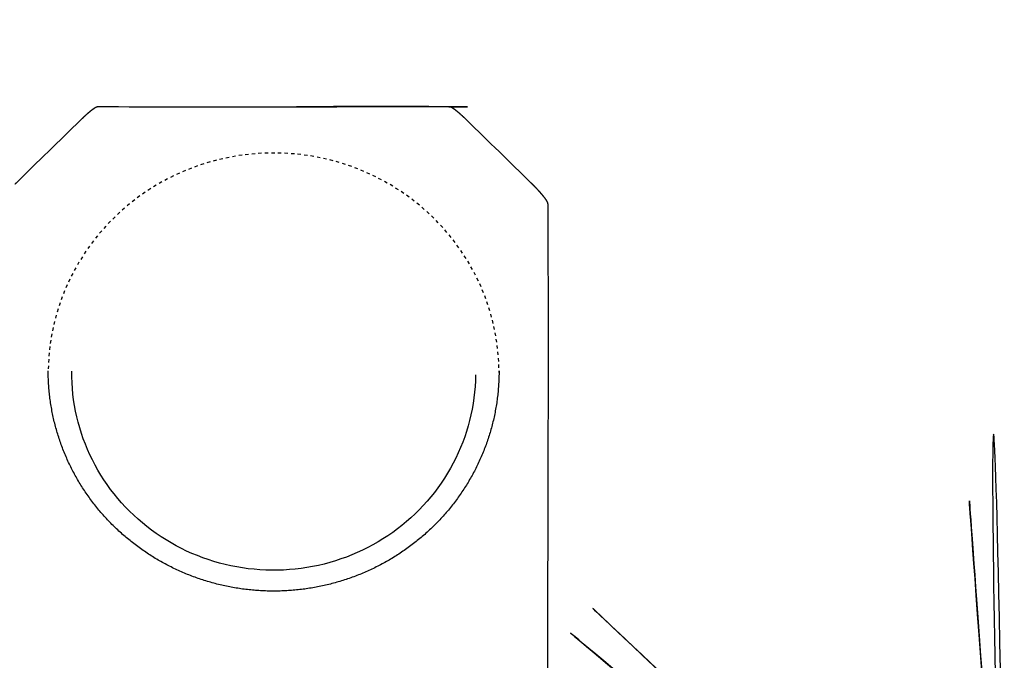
# Paper-space layout '_Inferior' of a CAD drawing. Header units: millimetres. Extents: x 27 to 153, y -12 to 87.
# Tile 5 of 6: x 53 to 103, y 55 to 87. Entities that reach past the tile are written whole.
import ezdxf

# ---------------------------------------------------------------- set-up
doc = ezdxf.new("R2010")
doc.units = ezdxf.units.MM

psp = doc.layouts.new('_Inferior')

# ---------------------------------------------------------------- linework, layer by layer
at = {"color": 7, "linetype": 'Continuous', "lineweight": 25}
for p, q in [((63.764, 80.401), (63.6, 80.372)), ((64.095, 80.451), (63.929, 80.427)), ((64.426, 80.492), (64.26, 80.473)), ((64.759, 80.524), (64.593, 80.509)), ((65.093, 80.546), (64.926, 80.536)), ((65.427, 80.559), (65.26, 80.553)), ((65.762, 80.562), (65.595, 80.561)), ((66.096, 80.556), (65.929, 80.56)), ((66.43, 80.54), (66.263, 80.549)), ((66.764, 80.515), (66.597, 80.528)), ((67.097, 80.48), (66.93, 80.498)), ((67.428, 80.436), (67.262, 80.459)), ((67.758, 80.382), (67.593, 80.41)), ((61.826, 79.903), (61.669, 79.847)), ((62.142, 80.009), (61.984, 79.957)), ((62.461, 80.106), (62.302, 80.058)), ((62.784, 80.193), (62.623, 80.15)), ((63.108, 80.272), (62.946, 80.233)), ((63.435, 80.341), (63.272, 80.307)), ((68.086, 80.32), (67.922, 80.352)), ((68.412, 80.247), (68.25, 80.284)), ((68.736, 80.166), (68.574, 80.207)), ((69.057, 80.075), (68.897, 80.121)), ((69.376, 79.976), (69.217, 80.026)), ((69.692, 79.867), (69.534, 79.922)), ((60.595, 79.392), (60.446, 79.318)), ((60.897, 79.533), (60.746, 79.463)), ((61.203, 79.665), (61.05, 79.6)), ((61.512, 79.789), (61.358, 79.728)), ((70.003, 79.749), (69.848, 79.809)), ((70.312, 79.623), (70.158, 79.687)), ((70.616, 79.488), (70.465, 79.556)), ((70.917, 79.344), (70.767, 79.417)), ((59.717, 78.918), (59.575, 78.832)), ((60.005, 79.085), (59.861, 79.002)), ((60.298, 79.242), (60.151, 79.164)), ((71.213, 79.192), (71.065, 79.269)), ((71.504, 79.032), (71.359, 79.112)), ((71.79, 78.863), (71.648, 78.948)), ((58.884, 78.372), (58.75, 78.274)), ((59.156, 78.562), (59.02, 78.468)), ((59.434, 78.744), (59.295, 78.654)), ((72.072, 78.686), (71.931, 78.775)), ((72.348, 78.501), (72.21, 78.595)), ((72.618, 78.309), (72.483, 78.406)), ((58.358, 77.97), (58.23, 77.864)), ((58.618, 78.175), (58.487, 78.073)), ((72.882, 78.109), (72.751, 78.21)), ((73.141, 77.902), (73.012, 78.006)), ((57.856, 77.538), (57.735, 77.425)), ((58.103, 77.757), (57.979, 77.648)), ((73.393, 77.687), (73.267, 77.795)), ((73.638, 77.465), (73.516, 77.576)), ((57.38, 77.078), (57.267, 76.959)), ((57.615, 77.311), (57.497, 77.195)), ((73.877, 77.237), (73.758, 77.351)), ((74.109, 77.001), (73.994, 77.119)), ((74.334, 76.759), (74.222, 76.881)), ((56.934, 76.593), (56.826, 76.466)), ((57.153, 76.838), (57.043, 76.716)), ((74.551, 76.511), (74.443, 76.636)), ((74.761, 76.257), (74.657, 76.385)), ((56.516, 76.082), (56.417, 75.951)), ((56.721, 76.341), (56.618, 76.212)), ((74.964, 75.997), (74.863, 76.128)), ((75.158, 75.731), (75.061, 75.865)), ((56.13, 75.549), (56.039, 75.412)), ((56.319, 75.818), (56.224, 75.684)), ((75.345, 75.46), (75.252, 75.596)), ((55.776, 74.995), (55.693, 74.853)), ((55.949, 75.274), (55.862, 75.135)), ((75.523, 75.184), (75.435, 75.323)), ((75.693, 74.903), (75.609, 75.044)), ((55.456, 74.421), (55.382, 74.275)), ((55.612, 74.71), (55.533, 74.567)), ((75.855, 74.617), (75.775, 74.76)), ((76.008, 74.326), (75.932, 74.472)), ((55.309, 74.128), (55.239, 73.98)), ((76.152, 74.032), (76.081, 74.18)), ((76.288, 73.733), (76.221, 73.883)), ((55.041, 73.53), (54.98, 73.378)), ((55.17, 73.831), (55.105, 73.681)), ((76.414, 73.431), (76.352, 73.583)), ((54.809, 72.917), (54.757, 72.762)), ((54.92, 73.225), (54.864, 73.072)), ((76.532, 73.125), (76.474, 73.279)), ((76.64, 72.816), (76.587, 72.971)), ((54.707, 72.606), (54.66, 72.449)), ((76.739, 72.505), (76.69, 72.661)), ((76.829, 72.19), (76.785, 72.347)), ((54.531, 71.976), (54.493, 71.817)), ((54.614, 72.292), (54.572, 72.135)), ((76.909, 71.873), (76.87, 72.032)), ((54.392, 71.337), (54.364, 71.176)), ((54.457, 71.658), (54.424, 71.498)), ((76.98, 71.554), (76.945, 71.713)), ((77.041, 71.233), (77.012, 71.393)), ((54.338, 71.015), (54.314, 70.853)), ((77.093, 70.91), (77.068, 71.072)), ((54.257, 70.367), (54.243, 70.204)), ((54.292, 70.692), (54.274, 70.529)), ((77.135, 70.586), (77.115, 70.748)), ((77.168, 70.261), (77.152, 70.424)), ((54.231, 70.042), (54.222, 69.878)), ((77.19, 69.935), (77.18, 70.098)), ((54.212, 69.117), (54.207, 69.444)), ((54.215, 69.715), (54.211, 69.552)), ((55.409, 69.138), (55.408, 69.431)), ((77.203, 69.609), (77.198, 69.772)), ((77.206, 69.363), (77.206, 69.446))]:
    psp.add_line(p, q, dxfattribs=at)
at = {"color": 7, "linetype": 'Continuous', "lineweight": 25, "flags": 128}
psp.add_lwpolyline([(76.007, 69.24), (76.007, 69.24), (76, 68.948), (75.984, 68.656), (75.959, 68.364), (75.926, 68.074), (75.884, 67.784), (75.834, 67.496), (75.774, 67.209), (75.707, 66.924), (75.631, 66.641), (75.546, 66.36), (75.454, 66.082), (75.353, 65.807), (75.243, 65.535), (75.126, 65.265), (75.001, 65), (74.868, 64.738), (74.727, 64.479), (74.578, 64.225), (74.422, 63.976), (74.259, 63.73), (74.088, 63.49), (73.911, 63.254), (73.726, 63.024), (73.535, 62.799), (73.337, 62.58), (73.132, 62.366), (72.921, 62.158), (72.705, 61.956), (72.482, 61.761), (72.253, 61.571), (72.019, 61.389), (71.78, 61.213), (71.535, 61.044), (71.286, 60.882), (71.032, 60.727), (70.773, 60.58), (70.51, 60.439), (70.243, 60.307), (69.972, 60.182), (69.697, 60.065), (69.42, 59.955), (69.139, 59.854), (68.855, 59.76), (68.568, 59.675), (68.279, 59.598), (67.988, 59.529), (67.695, 59.468), (67.4, 59.416), (67.104, 59.372), (66.806, 59.337), (66.508, 59.31), (66.209, 59.291), (65.91, 59.281), (65.61, 59.28), (65.311, 59.287), (65.011, 59.303), (64.713, 59.327), (64.415, 59.359), (64.118, 59.4), (63.823, 59.449), (63.529, 59.507), (63.237, 59.573), (62.948, 59.647), (62.66, 59.73), (62.375, 59.82), (62.093, 59.919), (61.814, 60.026), (61.539, 60.14), (61.266, 60.262), (60.998, 60.392), (60.734, 60.53), (60.473, 60.675), (60.218, 60.827), (59.966, 60.986), (59.72, 61.153), (59.479, 61.326), (59.243, 61.507), (59.012, 61.694), (58.788, 61.887), (58.569, 62.087), (58.356, 62.292), (58.149, 62.504), (57.949, 62.722), (57.755, 62.945), (57.568, 63.173), (57.388, 63.407), (57.215, 63.646), (57.049, 63.889), (56.89, 64.137), (56.739, 64.39), (56.596, 64.647), (56.46, 64.908), (56.332, 65.172), (56.212, 65.44), (56.1, 65.711), (55.996, 65.986), (55.9, 66.263), (55.813, 66.543), (55.734, 66.825), (55.663, 67.109), (55.601, 67.395), (55.547, 67.683), (55.503, 67.972), (55.466, 68.263), (55.439, 68.554), (55.42, 68.846), (55.409, 69.138), (55.409, 69.138)], dxfattribs=at)
at = {"color": 7, "linetype": 'Continuous', "lineweight": 25}
for points, knots in [([(103.017, 34.662), (103.018, 34.664), (103.02, 34.667), (103.023, 34.672), (103.025, 34.678), (103.028, 34.683), (103.03, 34.688), (103.032, 34.694), (103.034, 34.699), (103.036, 34.705), (103.037, 34.71), (103.039, 34.716), (103.04, 34.722), (103.041, 34.727), (103.042, 34.733), (103.043, 34.739), (103.043, 34.745), (103.044, 34.751), (103.044, 34.756), (103.049, 35.627), (103.055, 36.497), (102.388, 87.363), (101.569, 37.314), (106.65, -12.496), (99.437, 87.249), (104.716, 14.244), (102.594, 43.584), (103.162, 35.731), (103.01, 37.834), (103.049, 37.279), (103.039, 37.427), (103.04, 37.395), (103.04, 37.403), (103.038, 37.409), (103.039, 37.406), (103.037, 37.415), (103.038, 37.412), (103.035, 37.42), (103.036, 37.418), (103.034, 37.426), (103.034, 37.423), (103.032, 37.431), (103.033, 37.429), (103.03, 37.436), (103.03, 37.435), (103.028, 37.441), (103.028, 37.44), (103.025, 37.446), (103.026, 37.446), (103.023, 37.451), (103.023, 37.451), (103.02, 37.456), (103.021, 37.456), (103.018, 37.461), (103.018, 37.461), (103.015, 37.466), (103.015, 37.466), (103.012, 37.471), (103.012, 37.471), (103.009, 37.476), (103.008, 37.476), (103.005, 37.48), (103.005, 37.481), (103.002, 37.485), (103.003, 37.484), (102.992, 37.495), (103.02, 37.468), (102.909, 37.577), (103.314, 37.184), (101.796, 38.658), (107.451, 33.169), (86.338, 53.664), (138.861, 2.677), (102.983, 37.506), (102.981, 37.508)], [0, 0, 0, 0, 0.0000008, 0.0000016, 0.0000023, 0.0000031, 0.0000039, 0.0000047, 0.0000054, 0.0000062, 0.000007, 0.0000078, 0.0000085, 0.0000093, 0.0000101, 0.0000109, 0.0000116, 0.0000124, 0.0000132, 0.000014, 0.0003605, 0.0003613, 0.020354, 0.0403468, 0.0403475, 0.0603403, 0.080333, 0.1003258, 0.1203185, 0.1403113, 0.160304, 0.1802967, 0.2002895, 0.2202822, 0.240275, 0.2602677, 0.2802605, 0.3002532, 0.3202459, 0.3402387, 0.3602314, 0.3802242, 0.4002169, 0.4202097, 0.4402024, 0.4601951, 0.4801879, 0.5001806, 0.5201734, 0.5401661, 0.5601589, 0.5801516, 0.6001444, 0.6201371, 0.6401298, 0.6601226, 0.6801153, 0.7001081, 0.7201008, 0.7400936, 0.7600863, 0.780079, 0.8000718, 0.8200645, 0.8400573, 0.86005, 0.8800428, 0.9000355, 0.9200283, 0.940021, 0.9600137, 0.9800065, 0.9999992, 1, 1, 1, 1]), ([(74.646, 82.919), (74.646, 82.919), (80.604, 82.919), (56.788, 82.888), (56.773, 82.919), (56.763, 82.919), (56.76, 82.919), (56.757, 82.919), (56.755, 82.919), (56.745, 82.918), (56.751, 82.918), (56.742, 82.917), (56.739, 82.917), (56.736, 82.917), (56.733, 82.916), (56.723, 82.914), (56.732, 82.916), (56.722, 82.914), (56.72, 82.914), (56.717, 82.913), (56.707, 82.911), (56.715, 82.913), (56.706, 82.911), (56.703, 82.91), (56.694, 82.907), (56.698, 82.908), (56.689, 82.906), (56.68, 82.903), (56.687, 82.905), (56.678, 82.902), (56.675, 82.901), (56.666, 82.897), (56.672, 82.9), (56.663, 82.896), (56.654, 82.893), (56.657, 82.894), (56.642, 82.887), (56.644, 82.888), (56.629, 82.881), (56.633, 82.883), (56.624, 82.878), (56.616, 82.874), (56.619, 82.876), (56.604, 82.868), (56.607, 82.869), (56.593, 82.861), (56.595, 82.862), (56.58, 82.854), (56.582, 82.855), (56.568, 82.846), (56.568, 82.846), (56.554, 82.838), (56.554, 82.837), (56.54, 82.828), (56.539, 82.827), (56.525, 82.818), (56.52, 82.815), (56.513, 82.81), (56.506, 82.805), (56.501, 82.802), (56.494, 82.796), (56.488, 82.793), (56.482, 82.788), (56.476, 82.784), (56.468, 82.778), (56.461, 82.772), (56.449, 82.763), (56.441, 82.758), (56.432, 82.751), (56.423, 82.744), (56.415, 82.738), (56.409, 82.733), (56.401, 82.727), (56.392, 82.72), (56.381, 82.712), (56.372, 82.704), (56.358, 82.693), (56.348, 82.685), (56.337, 82.676), (56.325, 82.666), (56.315, 82.657), (56.304, 82.648), (56.299, 82.644), (56.288, 82.635), (56.276, 82.625), (56.263, 82.614), (56.251, 82.604), (56.237, 82.592), (56.225, 82.582), (56.212, 82.57), (56.208, 82.567), (56.195, 82.555), (56.182, 82.544), (56.167, 82.531), (56.153, 82.518), (56.138, 82.505), (56.123, 82.492), (56.108, 82.478), (56.093, 82.465), (56.076, 82.449), (56.061, 82.435), (56.045, 82.42), (56.029, 82.406), (56.013, 82.391), (55.997, 82.376), (55.981, 82.36), (55.964, 82.345), (55.948, 82.329), (55.931, 82.313), (55.915, 82.298), (55.898, 82.281), (55.876, 82.26), (54.777, 81.19), (53.657, 80.097), (52.551, 79.014), (52.534, 78.997), (52.52, 78.984), (52.512, 78.975), (52.509, 78.972)], [0, 0, 0, 0, 0, 0.739695, 0.740602, 0.740726, 0.740851, 0.740975, 0.7411, 0.741224, 0.742126, 0.742251, 0.742376, 0.742502, 0.742627, 0.742752, 0.743647, 0.743773, 0.743899, 0.744025, 0.744151, 0.745047, 0.745174, 0.7453, 0.745427, 0.746331, 0.746459, 0.746587, 0.747493, 0.747622, 0.747751, 0.74788, 0.748793, 0.748923, 0.749053, 0.749979, 0.75011, 0.751048, 0.751181, 0.752129, 0.752263, 0.752398, 0.75336, 0.753495, 0.754476, 0.754613, 0.755615, 0.755754, 0.756777, 0.756918, 0.757964, 0.758107, 0.759177, 0.759322, 0.760418, 0.760565, 0.761689, 0.762266, 0.762415, 0.762999, 0.763591, 0.764192, 0.764345, 0.764953, 0.76557, 0.766196, 0.766846, 0.76749, 0.768143, 0.768806, 0.76948, 0.769644, 0.770325, 0.771017, 0.771719, 0.772432, 0.773171, 0.773902, 0.774646, 0.775399, 0.776164, 0.776939, 0.777119, 0.777903, 0.778697, 0.779503, 0.780319, 0.781146, 0.781984, 0.782832, 0.783024, 0.78388, 0.784745, 0.785621, 0.786506, 0.7874, 0.788303, 0.789215, 0.790135, 0.791083, 0.792015, 0.792955, 0.793901, 0.794854, 0.795812, 0.796776, 0.797743, 0.798716, 0.799691, 0.80067, 0.80165, 0.802655, 0.80443, 0.996569, 0.997548, 0.998528, 0.999506, 1, 1, 1, 1]), ([(74.775, 82.886), (74.775, 82.886), (74.777, 82.885), (74.774, 82.887), (74.759, 82.893), (74.764, 82.891), (74.755, 82.895), (74.753, 82.896), (74.744, 82.899), (74.75, 82.897), (74.741, 82.901), (74.732, 82.904), (74.738, 82.901), (74.729, 82.905), (74.726, 82.906), (74.717, 82.908), (74.724, 82.906), (74.715, 82.909), (74.712, 82.91), (74.709, 82.91), (74.7, 82.913), (74.708, 82.911), (74.699, 82.913), (74.696, 82.914), (74.693, 82.914), (74.683, 82.916), (74.692, 82.914), (74.682, 82.916), (74.68, 82.917), (74.677, 82.917), (74.674, 82.917), (74.664, 82.918), (74.674, 82.917), (74.664, 82.918), (74.661, 82.919), (74.658, 82.919), (74.655, 82.919), (74.652, 82.919), (74.642, 82.919), (74.652, 82.919), (71.883, 82.941), (69.378, 82.93), (66.874, 82.919)], [0, 0, 0, 0, 0.000001, 0.002812, 0.003206, 0.005971, 0.006362, 0.006753, 0.007144, 0.009886, 0.010273, 0.010661, 0.013374, 0.013758, 0.014142, 0.014526, 0.017224, 0.017604, 0.017985, 0.018366, 0.018747, 0.02144, 0.021817, 0.022196, 0.022575, 0.022953, 0.025641, 0.026017, 0.026393, 0.026769, 0.027145, 0.027521, 0.030216, 0.03059, 0.030964, 0.031337, 0.031711, 0.032083, 0.032456, 0.035167, 0.035538, 1, 1, 1, 1]), ([(74.84, 82.85), (74.84, 82.85), (74.843, 82.849), (74.835, 82.854), (74.821, 82.862), (74.823, 82.861), (74.809, 82.869), (74.811, 82.867), (74.797, 82.875), (74.8, 82.874), (74.791, 82.878), (74.783, 82.882), (74.787, 82.88), (74.772, 82.887), (74.771, 82.888), (74.771, 82.888)], [0, 0, 0, 0, 0.000078, 0.154174, 0.175058, 0.325914, 0.346539, 0.494266, 0.514674, 0.659533, 0.679733, 0.699872, 0.842606, 0.862532, 1, 1, 1, 1]), ([(74.854, 82.842), (74.85, 82.844), (74.844, 82.848), (74.839, 82.851), (74.838, 82.852)], [0, 0, 0, 0, 0.70363, 1, 1, 1, 1]), ([(74.906, 82.807), (74.906, 82.807), (74.907, 82.806), (74.892, 82.817), (74.891, 82.818), (74.877, 82.827), (74.876, 82.828), (74.862, 82.836), (74.858, 82.839), (74.853, 82.842), (74.851, 82.843)], [0, 0, 0, 0, 0.000098, 0.124291, 0.36854, 0.400348, 0.638694, 0.670073, 0.902782, 1, 1, 1, 1]), ([(74.964, 82.765), (74.964, 82.765), (74.966, 82.763), (74.954, 82.773), (74.948, 82.777), (74.94, 82.783), (74.934, 82.787), (74.928, 82.792), (74.922, 82.796), (74.915, 82.801), (74.909, 82.805), (74.905, 82.808), (74.903, 82.809)], [0, 0, 0, 0, 0.000107, 0.131691, 0.261276, 0.389006, 0.514834, 0.546865, 0.671338, 0.793938, 0.914783, 1, 1, 1, 1]), ([(75.054, 82.695), (75.051, 82.698), (75.044, 82.703), (75.034, 82.711), (75.024, 82.719), (75.014, 82.727), (75.006, 82.733), (75, 82.738), (74.993, 82.743), (74.984, 82.75), (74.975, 82.757), (74.968, 82.762), (74.964, 82.765), (74.963, 82.766)], [0, 0, 0, 0, 0.110383, 0.219148, 0.326307, 0.431817, 0.535808, 0.561094, 0.663848, 0.765094, 0.864815, 0.963056, 1, 1, 1, 1]), ([(75.112, 82.647), (75.108, 82.651), (75.101, 82.657), (75.089, 82.666), (75.078, 82.676), (75.067, 82.685), (75.058, 82.692), (75.052, 82.696), (75.05, 82.698)], [0, 0, 0, 0, 0.185366, 0.368142, 0.548279, 0.725801, 0.900755, 1, 1, 1, 1]), ([(75.335, 82.452), (75.33, 82.457), (75.32, 82.466), (75.304, 82.48), (75.29, 82.493), (75.275, 82.507), (75.26, 82.52), (75.246, 82.532), (75.232, 82.545), (75.219, 82.556), (75.206, 82.568), (75.202, 82.571), (75.189, 82.582), (75.177, 82.593), (75.163, 82.604), (75.151, 82.615), (75.138, 82.625), (75.126, 82.636), (75.117, 82.643), (75.113, 82.647), (75.112, 82.648)], [0, 0, 0, 0, 0.065916, 0.13127, 0.195998, 0.260111, 0.323557, 0.386322, 0.448388, 0.509737, 0.570381, 0.584121, 0.644225, 0.703579, 0.762173, 0.820003, 0.877073, 0.93336, 0.988879, 1, 1, 1, 1]), ([(75.53, 82.268), (75.525, 82.274), (75.514, 82.285), (75.497, 82.301), (75.48, 82.316), (75.464, 82.332), (75.448, 82.348), (75.431, 82.363), (75.415, 82.378), (75.399, 82.393), (75.383, 82.408), (75.367, 82.423), (75.352, 82.437), (75.337, 82.45), (75.328, 82.459), (75.324, 82.462)], [0, 0, 0, 0, 0.080116, 0.160103, 0.239855, 0.319308, 0.398453, 0.477249, 0.555605, 0.633509, 0.710908, 0.787773, 0.864093, 0.939811, 1, 1, 1, 1]), ([(79.443, 37.562), (79.495, 37.612), (79.587, 37.699), (79.601, 37.712), (79.633, 37.748), (79.655, 37.778), (79.674, 37.809), (79.689, 37.84), (79.7, 37.872), (79.706, 37.903), (79.998, 45.439), (79.579, 27.988), (79.743, 72.069), (79.707, 77.936), (79.707, 77.939), (79.707, 77.948), (79.707, 77.94), (79.707, 77.949), (79.707, 77.952), (79.706, 77.955), (79.706, 77.957), (79.705, 77.967), (79.706, 77.962), (79.705, 77.971), (79.704, 77.974), (79.704, 77.976), (79.702, 77.985), (79.703, 77.978), (79.702, 77.987), (79.701, 77.99), (79.7, 77.992), (79.698, 78.001), (79.7, 77.995), (79.698, 78.003), (79.695, 78.011), (79.696, 78.009), (79.693, 78.017), (79.691, 78.025), (79.692, 78.02), (79.69, 78.028), (79.687, 78.036), (79.687, 78.034), (79.684, 78.042), (79.681, 78.05), (79.682, 78.046), (79.679, 78.054), (79.676, 78.061), (79.677, 78.058), (79.671, 78.071), (79.673, 78.068), (79.666, 78.081), (79.666, 78.081), (79.66, 78.093), (79.661, 78.091), (79.654, 78.103), (79.655, 78.102), (79.648, 78.114), (79.648, 78.114), (79.641, 78.125), (79.641, 78.126), (79.634, 78.137), (79.632, 78.141), (79.623, 78.155), (79.614, 78.168), (79.609, 78.175), (79.603, 78.185), (79.597, 78.193), (79.591, 78.202), (79.584, 78.211), (79.578, 78.22), (79.57, 78.231), (79.564, 78.24), (79.556, 78.25), (79.547, 78.262), (79.541, 78.27), (79.531, 78.283), (79.519, 78.298), (79.506, 78.315), (79.497, 78.326), (79.49, 78.335), (79.482, 78.345), (79.475, 78.354), (79.465, 78.366), (79.458, 78.375), (79.449, 78.385), (79.441, 78.395), (79.432, 78.406), (79.423, 78.417), (79.414, 78.428), (79.405, 78.438), (79.394, 78.451), (79.384, 78.463), (79.374, 78.474), (79.364, 78.486), (79.353, 78.499), (79.342, 78.511), (79.331, 78.524), (79.32, 78.537), (79.308, 78.55), (79.295, 78.564), (79.283, 78.577), (79.271, 78.591), (79.258, 78.605), (79.245, 78.619), (79.232, 78.633), (79.219, 78.648), (79.205, 78.663), (79.192, 78.678), (79.178, 78.693), (79.163, 78.708), (79.148, 78.724), (79.134, 78.739), (79.119, 78.755), (79.104, 78.771), (79.089, 78.787), (79.073, 78.803), (79.057, 78.819), (79.042, 78.835), (79.026, 78.852), (79.01, 78.868), (78.993, 78.885), (78.977, 78.901), (78.961, 78.918), (78.944, 78.935), (78.928, 78.951), (78.91, 78.968), (78.895, 78.983), (78.873, 79.005), (77.768, 80.087), (76.652, 81.176), (75.548, 82.252), (75.535, 82.264), (75.528, 82.271), (75.526, 82.272)], [0, 0, 0, 0, 0.00145, 0.002571, 0.003693, 0.004814, 0.005936, 0.007057, 0.008178, 0.0093, 0.010421, 0.812362, 0.950521, 0.950543, 0.950564, 0.950588, 0.950745, 0.950768, 0.95079, 0.950813, 0.950835, 0.950857, 0.951014, 0.951036, 0.951059, 0.951081, 0.951103, 0.951256, 0.951279, 0.951301, 0.951324, 0.951346, 0.951497, 0.95152, 0.951542, 0.951694, 0.951716, 0.951739, 0.951889, 0.951911, 0.951934, 0.952084, 0.952107, 0.95213, 0.952279, 0.952302, 0.952324, 0.952474, 0.952496, 0.952646, 0.95267, 0.952822, 0.952845, 0.952997, 0.95302, 0.953174, 0.953197, 0.953352, 0.953376, 0.953533, 0.953557, 0.953716, 0.953879, 0.954044, 0.954212, 0.954236, 0.954407, 0.954581, 0.954606, 0.954784, 0.954966, 0.954992, 0.955179, 0.95537, 0.955396, 0.955592, 0.955793, 0.956001, 0.956107, 0.956214, 0.956324, 0.956434, 0.956549, 0.956663, 0.956779, 0.956896, 0.957015, 0.957136, 0.957258, 0.957383, 0.957512, 0.95764, 0.95777, 0.957902, 0.958036, 0.958172, 0.95831, 0.95845, 0.958592, 0.958739, 0.958884, 0.959032, 0.959182, 0.959333, 0.959487, 0.959642, 0.9598, 0.959959, 0.960121, 0.960287, 0.960451, 0.960617, 0.960785, 0.960954, 0.961125, 0.961298, 0.961472, 0.961647, 0.961823, 0.962, 0.962179, 0.962359, 0.962539, 0.96272, 0.962902, 0.963084, 0.963271, 0.963453, 0.963784, 0.999583, 0.999766, 0.999948, 1, 1, 1, 1]), ([(102.981, 37.508), (102.981, 37.508), (66.633, 71.844), (84.805, 54.678), (102.977, 37.512)], [0, 0, 0, 0, 0.000018, 1, 1, 1, 1]), ([(77.207, 69.444), (77.206, 69.335), (77.205, 69.117), (77.189, 68.791), (77.165, 68.465), (77.131, 68.14), (77.088, 67.816), (77.034, 67.494), (76.971, 67.173), (76.899, 66.854), (76.817, 66.537), (76.726, 66.223), (76.625, 65.912), (76.515, 65.603), (76.396, 65.298), (76.268, 64.996), (76.131, 64.698), (75.986, 64.404), (75.831, 64.114), (75.668, 63.829), (75.497, 63.549), (75.317, 63.273), (75.129, 63.003), (74.933, 62.738), (74.729, 62.479), (74.518, 62.226), (74.299, 61.979), (74.073, 61.738), (73.84, 61.504), (73.6, 61.276), (73.354, 61.055), (73.101, 60.842), (72.841, 60.635), (72.576, 60.437), (72.304, 60.245), (72.028, 60.062), (71.746, 59.886), (71.458, 59.719), (71.166, 59.56), (70.869, 59.409), (70.568, 59.267), (70.263, 59.133), (69.954, 59.008), (69.641, 58.892), (69.325, 58.785), (69.006, 58.686), (68.684, 58.597), (68.36, 58.517), (68.033, 58.447), (67.705, 58.385), (67.374, 58.333), (67.043, 58.291), (66.71, 58.257), (66.376, 58.234), (66.042, 58.219), (65.707, 58.215), (65.373, 58.219), (65.039, 58.234), (64.705, 58.257), (64.372, 58.291), (64.04, 58.333), (63.71, 58.385), (63.382, 58.447), (63.055, 58.517), (62.731, 58.597), (62.409, 58.686), (62.09, 58.785), (61.774, 58.892), (61.461, 59.008), (61.152, 59.133), (60.847, 59.267), (60.546, 59.409), (60.249, 59.56), (59.957, 59.719), (59.669, 59.886), (59.387, 60.062), (59.11, 60.245), (58.839, 60.437), (58.574, 60.635), (58.314, 60.842), (58.061, 61.055), (57.815, 61.276), (57.575, 61.504), (57.341, 61.738), (57.115, 61.979), (56.897, 62.226), (56.685, 62.479), (56.482, 62.738), (56.286, 63.003), (56.098, 63.273), (55.918, 63.549), (55.747, 63.829), (55.584, 64.114), (55.429, 64.404), (55.283, 64.698), (55.146, 64.996), (55.018, 65.298), (54.899, 65.603), (54.79, 65.912), (54.689, 66.223), (54.598, 66.537), (54.516, 66.854), (54.443, 67.173), (54.381, 67.494), (54.327, 67.816), (54.284, 68.14), (54.25, 68.465), (54.225, 68.791), (54.216, 69.008), (54.212, 69.117)], [0, 0, 0, 0, 0.009346, 0.018691, 0.028037, 0.037383, 0.046729, 0.056075, 0.06542, 0.074766, 0.084112, 0.093458, 0.102804, 0.112149, 0.121495, 0.130841, 0.140187, 0.149533, 0.158878, 0.168224, 0.17757, 0.186916, 0.196262, 0.205607, 0.214953, 0.224299, 0.233645, 0.242991, 0.252336, 0.261682, 0.271028, 0.280374, 0.28972, 0.299065, 0.308411, 0.317757, 0.327103, 0.336449, 0.345794, 0.35514, 0.364486, 0.373832, 0.383177, 0.392523, 0.401869, 0.411215, 0.420561, 0.429906, 0.439252, 0.448598, 0.457944, 0.46729, 0.476635, 0.485981, 0.495327, 0.504673, 0.514019, 0.523364, 0.53271, 0.542056, 0.551402, 0.560748, 0.570093, 0.579439, 0.588785, 0.598131, 0.607477, 0.616822, 0.626168, 0.635514, 0.64486, 0.654206, 0.663551, 0.672897, 0.682243, 0.691589, 0.700935, 0.71028, 0.719626, 0.728972, 0.738318, 0.747664, 0.757009, 0.766355, 0.775701, 0.785047, 0.794393, 0.803738, 0.813084, 0.82243, 0.831776, 0.841122, 0.850467, 0.859813, 0.869159, 0.878505, 0.887851, 0.897196, 0.906542, 0.915888, 0.925234, 0.93458, 0.943925, 0.953271, 0.962617, 0.971963, 0.981308, 0.990654, 1, 1, 1, 1]), ([(102.971, 37.516), (102.971, 37.516), (64.671, 69.659), (83.819, 53.589), (102.968, 37.519)], [0, 0, 0, 0, 0.000008, 1, 1, 1, 1]), ([(102.953, 37.53), (102.953, 37.53), (61.267, 65.14), (82.108, 51.336), (102.949, 37.532)], [0, 0, 0, 0, 0.000008, 1, 1, 1, 1])]:
    psp.add_open_spline(points, degree=3, knots=knots, dxfattribs=at)

doc.saveas('drawing.dxf')
